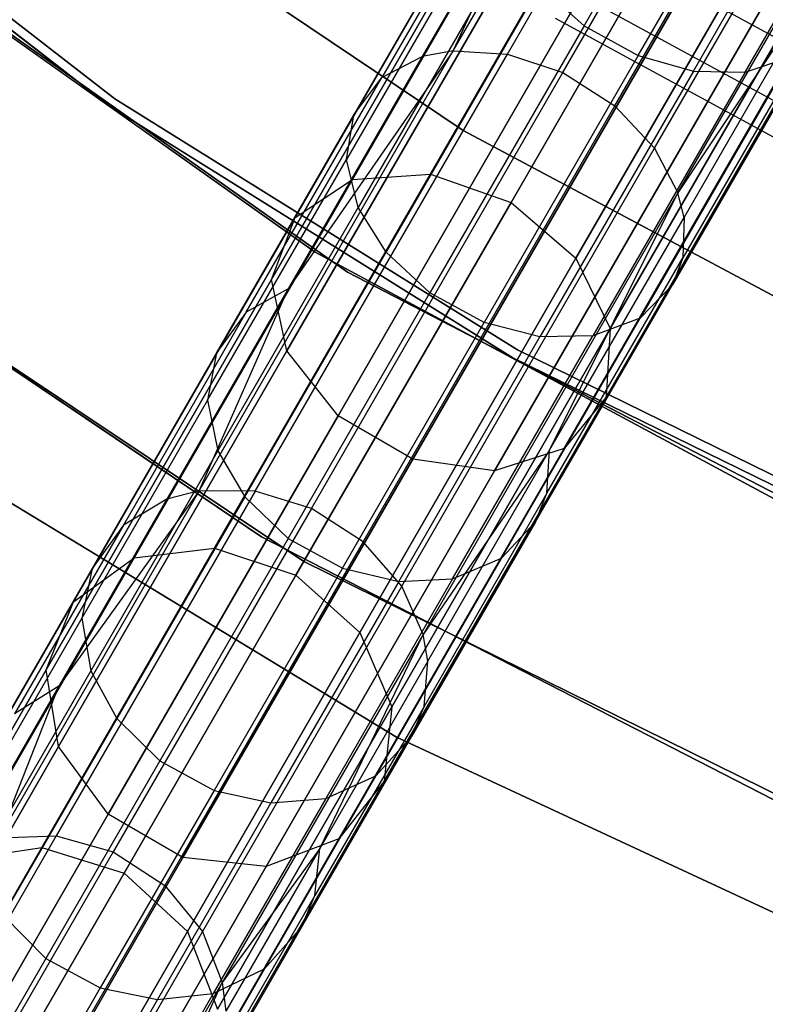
# Model space of a CAD drawing. Extents: x 0.3 to 7.1, y -3.38 to 3.38.
# Tile 34 of 256: x 2.16 to 2.58, y -2.63 to -2.08. Entities that reach past the tile are written whole.
import ezdxf

# ---------------------------------------------------------------- set-up
doc = ezdxf.new("R2010")
doc.units = 0
doc.header["$LTSCALE"] = 2.54
doc.layers.get('0').update_dxf_attribs({"linetype": 'CONTINUOUS'})

# ---------------------------------------------------------------- blocks, each defined once
blk = doc.blocks.new('SINGLES_B_BB_STL')
at = {"color": 0}
for p, q in [((2.4039, -2.09914, 40.97328), (2.57028, -1.81096, 41.26377)), ((2.4039, -2.09914, 40.97328), (2.57028, -1.81096, 41.26377)), ((2.43391, -2.101, 40.96026), (2.59914, -1.81482, 41.24875)), ((2.43391, -2.101, 40.96026), (2.59914, -1.81482, 41.24875)), ((2.46453, -2.11124, 40.954), (2.6292, -1.82602, 41.24152)), ((2.46453, -2.11124, 40.954), (2.6292, -1.82602, 41.24152)), ((2.49334, -2.12958, 40.95544), (2.65814, -1.84414, 41.24318)), ((2.49334, -2.12958, 40.95544), (2.65814, -1.84414, 41.24318)), ((2.51528, -2.15298, 40.96447), (2.68088, -1.86615, 41.2536)), ((2.51528, -2.15298, 40.96447), (2.68088, -1.86615, 41.2536)), ((2.52821, -2.17775, 40.97904), (2.6951, -1.88869, 41.27042)), ((2.52821, -2.17775, 40.97904), (2.6951, -1.88869, 41.27042)), ((2.34819, -2.17039, 15.09872), (2.4908, -1.92339, 14.80876)), ((2.34819, -2.17039, 15.09872), (2.4908, -1.92339, 14.80876)), ((2.4908, -1.92339, 13.4525), (2.34819, -2.17039, 13.16255)), ((2.4908, -1.92339, 13.4525), (2.34819, -2.17039, 13.16255)), ((2.39129, -2.16739, 15.11933), (2.53232, -1.92312, 14.83256)), ((2.39129, -2.16739, 15.11933), (2.53232, -1.92312, 14.83256)), ((2.53232, -1.92312, 13.42871), (2.39129, -2.16739, 13.14194)), ((2.53232, -1.92312, 13.42871), (2.39129, -2.16739, 13.14194)), ((2.47627, -2.08535, 41.25397), (2.5679, -1.92665, 41.40117)), ((2.47627, -2.08535, 41.25397), (2.5679, -1.92665, 41.40117)), ((2.31648, -2.19138, 15.06967), (2.46129, -1.94055, 14.77521)), ((2.31648, -2.19138, 15.06967), (2.46129, -1.94055, 14.77521)), ((2.46129, -1.94055, 13.48606), (2.31648, -2.19138, 13.1916)), ((2.46129, -1.94055, 13.48606), (2.31648, -2.19138, 13.1916)), ((2.57636, -1.93979, 14.84115), (2.43589, -2.18308, 15.12676)), ((2.57636, -1.93979, 14.84115), (2.43589, -2.18308, 15.12676)), ((2.43589, -2.18308, 13.13451), (2.57636, -1.93979, 13.42012)), ((2.43589, -2.18308, 13.13451), (2.57636, -1.93979, 13.42012)), ((2.50627, -2.10182, 41.25313), (2.59786, -1.94318, 41.40028)), ((2.50627, -2.10182, 41.25313), (2.59786, -1.94318, 41.40028)), ((2.53672, -2.11038, 41.24419), (2.62793, -1.9524, 41.39072)), ((2.53672, -2.11038, 41.24419), (2.62793, -1.9524, 41.39072)), ((2.56531, -2.11092, 41.22833), (2.65585, -1.9541, 41.37379)), ((2.56531, -2.11092, 41.22833), (2.65585, -1.9541, 41.37379)), ((2.00924, -1.96518, 164.4), (2.21671, -2.12578, 164.4)), ((2.21671, -2.12578, 164.3), (2.00924, -1.96518, 164.3)), ((2.00924, -1.96518, 164.4), (2.21671, -2.12578, 164.4)), ((2.21671, -2.12578, 164.3), (2.00924, -1.96518, 164.3)), ((2.46749, -1.9626, 41.13721), (2.38682, -2.10233, 40.98427)), ((2.46749, -1.9626, 41.13721), (2.38682, -2.10233, 40.98427)), ((2.4039, -2.09914, 40.97328), (2.46749, -1.9626, 41.13721)), ((2.4039, -2.09914, 40.97328), (2.46749, -1.9626, 41.13721)), ((2.00599, -1.96898, 12.5), (2.21386, -2.12988, 12.5)), ((2.21386, -2.12988, 12.35), (2.00599, -1.96898, 12.35)), ((2.00599, -1.96898, 12.5), (2.21386, -2.12988, 12.5)), ((2.21386, -2.12988, 12.35), (2.00599, -1.96898, 12.35)), ((2.47178, -2.21386, 15.11933), (2.61282, -1.96959, 14.83256)), ((2.47178, -2.21386, 15.11933), (2.61282, -1.96959, 14.83256)), ((2.61282, -1.96959, 13.42871), (2.47178, -2.21386, 13.14194)), ((2.61282, -1.96959, 13.42871), (2.47178, -2.21386, 13.14194)), ((2.3034, -2.22557, 15.03882), (2.45057, -1.97066, 14.73958)), ((2.3034, -2.22557, 15.03882), (2.45057, -1.97066, 14.73958)), ((2.45057, -1.97066, 13.52169), (2.3034, -2.22557, 13.22244)), ((2.45057, -1.97066, 13.52169), (2.3034, -2.22557, 13.22244)), ((2.44603, -1.97264, 41.15946), (2.36448, -2.11388, 41.00486)), ((2.44603, -1.97264, 41.15946), (2.36448, -2.11388, 41.00486)), ((2.43153, -1.99155, 41.18653), (2.34891, -2.13465, 41.02991)), ((2.43153, -1.99155, 41.18653), (2.34891, -2.13465, 41.02991)), ((2.19576, -1.9996, 3.2), (2.40932, -2.14329, 3.2)), ((2.40932, -2.14329, 3.303), (2.19576, -1.9996, 3.303)), ((2.19576, -1.9996, 3.2), (2.40932, -2.14329, 3.2)), ((2.40932, -2.14329, 3.303), (2.19576, -1.9996, 3.303)), ((2.31197, -2.26511, 15.01325), (2.46109, -2.00683, 14.71004)), ((2.31197, -2.26511, 15.01325), (2.46109, -2.00683, 14.71004)), ((2.46109, -2.00683, 13.55122), (2.31197, -2.26511, 13.24801)), ((2.46109, -2.00683, 13.55122), (2.31197, -2.26511, 13.24801)), ((2.49074, -2.25269, 15.09872), (2.63334, -2.00569, 14.80876)), ((2.49074, -2.25269, 15.09872), (2.63334, -2.00569, 14.80876)), ((2.63334, -2.00569, 13.4525), (2.49074, -2.25269, 13.16255)), ((2.63334, -2.00569, 13.4525), (2.49074, -2.25269, 13.16255)), ((2.05547, -2.01685, 1.7), (2.34538, -2.22149, 1.7)), ((2.34538, -2.22149, 12.7), (2.05547, -2.01685, 12.7)), ((2.34538, -2.22149, 12.7), (2.05547, -2.01685, 12.7)), ((2.05547, -2.01685, 1.7), (2.34538, -2.22149, 1.7)), ((2.42847, -2.01448, 41.21104), (2.34489, -2.15925, 41.05258)), ((2.42847, -2.01448, 41.21104), (2.34489, -2.15925, 41.05258)), ((2.32757, -2.21056, 171.7), (2.0663, -2.02561, 171.7)), ((2.0663, -2.02561, 164.1), (2.32757, -2.21056, 164.1)), ((2.0663, -2.02561, 164.1), (2.32757, -2.21056, 164.1)), ((2.32757, -2.21056, 171.7), (2.0663, -2.02561, 171.7)), ((2.34021, -2.30095, 14.99881), (2.49043, -2.04076, 14.69337)), ((2.34021, -2.30095, 14.99881), (2.49043, -2.04076, 14.69337)), ((2.49043, -2.04076, 13.5679), (2.34021, -2.30095, 13.26245)), ((2.49043, -2.04076, 13.5679), (2.34021, -2.30095, 13.26245)), ((2.43581, -2.03966, 41.23182), (2.35141, -2.18585, 41.07181)), ((2.43581, -2.03966, 41.23182), (2.35141, -2.18585, 41.07181)), ((2.48532, -2.03905, 3.68911), (2.63921, -2.12291, 3.68911)), ((2.48532, -2.03905, 3.68911), (2.63921, -2.12291, 3.68911)), ((2.48842, -2.29065, 15.06967), (2.63323, -2.03982, 14.77521)), ((2.48842, -2.29065, 15.06967), (2.63323, -2.03982, 14.77521)), ((2.63323, -2.03982, 13.48606), (2.48842, -2.29065, 13.1916)), ((2.63323, -2.03982, 13.48606), (2.48842, -2.29065, 13.1916)), ((2.6124, -2.05121, 41.14212), (2.52821, -2.17775, 40.97904)), ((2.6124, -2.05121, 41.14212), (2.52821, -2.17775, 40.97904)), ((2.53154, -2.19128, 40.98881), (2.6124, -2.05121, 41.14212)), ((2.53154, -2.19128, 40.98881), (2.6124, -2.05121, 41.14212)), ((2.45175, -2.06336, 41.24621), (2.36678, -2.21054, 41.08512)), ((2.45175, -2.06336, 41.24621), (2.36678, -2.21054, 41.08512)), ((2.38166, -2.32488, 14.99881), (2.53188, -2.06469, 14.69337)), ((2.38166, -2.32488, 14.99881), (2.53188, -2.06469, 14.69337)), ((2.53188, -2.06469, 13.5679), (2.38166, -2.32488, 13.26245)), ((2.53188, -2.06469, 13.5679), (2.38166, -2.32488, 13.26245)), ((2.45175, -2.06336, 41.24621), (2.47627, -2.08535, 41.25397)), ((2.45175, -2.06336, 41.24621), (2.47627, -2.08535, 41.25397)), ((2.46535, -2.31907, 15.03882), (2.61252, -2.06416, 14.73958)), ((2.46535, -2.31907, 15.03882), (2.61252, -2.06416, 14.73958)), ((2.61252, -2.06416, 13.52169), (2.46535, -2.31907, 13.22244)), ((2.61252, -2.06416, 13.52169), (2.46535, -2.31907, 13.22244)), ((2.46942, -2.06582, 3.4969), (2.62534, -2.15078, 3.4969)), ((2.46942, -2.06582, 3.4969), (2.62534, -2.15078, 3.4969)), ((2.42682, -2.33142, 15.01325), (2.57594, -2.07314, 14.71004)), ((2.42682, -2.33142, 15.01325), (2.57594, -2.07314, 14.71004)), ((2.57594, -2.07314, 13.55122), (2.42682, -2.33142, 13.24801)), ((2.57594, -2.07314, 13.55122), (2.42682, -2.33142, 13.24801)), ((2.61256, -2.07226, 41.16291), (2.53088, -2.21374, 41.00805)), ((2.61256, -2.07226, 41.16291), (2.53088, -2.21374, 41.00805)), ((2.46032, -2.08115, 3.303), (2.61739, -2.16674, 3.303)), ((2.46032, -2.08115, 3.303), (2.61739, -2.16674, 3.303)), ((2.47627, -2.08535, 41.25397), (2.391, -2.23305, 41.09231)), ((2.47627, -2.08535, 41.25397), (2.391, -2.23305, 41.09231)), ((2.47627, -2.08535, 41.25397), (2.50627, -2.10182, 41.25313)), ((2.47627, -2.08535, 41.25397), (2.50627, -2.10182, 41.25313)), ((2.60747, -2.0859, 41.17936), (2.52514, -2.22851, 41.02328)), ((2.60747, -2.0859, 41.17936), (2.52514, -2.22851, 41.02328)), ((2.26337, -2.34255, 40.63241), (2.4039, -2.09914, 40.97328)), ((2.26337, -2.34255, 40.63241), (2.4039, -2.09914, 40.97328)), ((2.29435, -2.34273, 40.62175), (2.43391, -2.101, 40.96026)), ((2.29435, -2.34273, 40.62175), (2.43391, -2.101, 40.96026)), ((2.4039, -2.09914, 40.97328), (2.31264, -2.23081, 40.81865)), ((2.4039, -2.09914, 40.97328), (2.31264, -2.23081, 40.81865)), ((2.4039, -2.09914, 40.97328), (2.38682, -2.10233, 40.98427)), ((2.4039, -2.09914, 40.97328), (2.38682, -2.10233, 40.98427)), ((2.4039, -2.09914, 40.97328), (2.43391, -2.101, 40.96026)), ((2.4039, -2.09914, 40.97328), (2.43391, -2.101, 40.96026)), ((2.43391, -2.101, 40.96026), (2.46453, -2.11124, 40.954)), ((2.43391, -2.101, 40.96026), (2.46453, -2.11124, 40.954)), ((2.38682, -2.10233, 40.98427), (2.31264, -2.23081, 40.81865)), ((2.38682, -2.10233, 40.98427), (2.31264, -2.23081, 40.81865)), ((2.36448, -2.11388, 41.00486), (2.38682, -2.10233, 40.98427)), ((2.36448, -2.11388, 41.00486), (2.38682, -2.10233, 40.98427)), ((2.50627, -2.10182, 41.25313), (2.42103, -2.24947, 41.09153)), ((2.50627, -2.10182, 41.25313), (2.42103, -2.24947, 41.09153)), ((2.50627, -2.10182, 41.25313), (2.53672, -2.11038, 41.24419)), ((2.50627, -2.10182, 41.25313), (2.53672, -2.11038, 41.24419)), ((2.59062, -2.10259, 41.20558), (2.50725, -2.24699, 41.04753)), ((2.59062, -2.10259, 41.20558), (2.50725, -2.24699, 41.04753)), ((2.56531, -2.11092, 41.22833), (2.59062, -2.10259, 41.20558)), ((2.56531, -2.11092, 41.22833), (2.59062, -2.10259, 41.20558)), ((2.32544, -2.35216, 40.61662), (2.46453, -2.11124, 40.954)), ((2.32544, -2.35216, 40.61662), (2.46453, -2.11124, 40.954)), ((2.53672, -2.11038, 41.24419), (2.45183, -2.25742, 41.08325)), ((2.53672, -2.11038, 41.24419), (2.45183, -2.25742, 41.08325)), ((2.46453, -2.11124, 40.954), (2.49334, -2.12958, 40.95544)), ((2.46453, -2.11124, 40.954), (2.49334, -2.12958, 40.95544)), ((2.56531, -2.11092, 41.22833), (2.48105, -2.25687, 41.06859)), ((2.56531, -2.11092, 41.22833), (2.48105, -2.25687, 41.06859)), ((2.53672, -2.11038, 41.24419), (2.56531, -2.11092, 41.22833)), ((2.53672, -2.11038, 41.24419), (2.56531, -2.11092, 41.22833)), ((2.28949, -2.24377, 40.83744), (2.36448, -2.11388, 41.00486)), ((2.28949, -2.24377, 40.83744), (2.36448, -2.11388, 41.00486)), ((2.34891, -2.13465, 41.02991), (2.36448, -2.11388, 41.00486)), ((2.34891, -2.13465, 41.02991), (2.36448, -2.11388, 41.00486)), ((2.21671, -2.12578, 164.4), (2.43937, -2.26456, 164.4)), ((2.43937, -2.26456, 164.3), (2.21671, -2.12578, 164.3)), ((2.21671, -2.12578, 164.4), (2.43937, -2.26456, 164.4)), ((2.21671, -2.12578, 164.4), (2.21671, -2.12578, 164.3)), ((2.43937, -2.26456, 164.3), (2.21671, -2.12578, 164.3)), ((2.21671, -2.12578, 164.4), (2.21671, -2.12578, 164.3)), ((2.21386, -2.12988, 12.5), (2.43694, -2.26893, 12.5)), ((2.43694, -2.26893, 12.35), (2.21386, -2.12988, 12.35)), ((2.21386, -2.12988, 12.5), (2.43694, -2.26893, 12.5)), ((2.21386, -2.12988, 12.5), (2.21386, -2.12988, 12.35)), ((2.43694, -2.26893, 12.35), (2.21386, -2.12988, 12.35)), ((2.21386, -2.12988, 12.5), (2.21386, -2.12988, 12.35)), ((2.35413, -2.37068, 40.6178), (2.49334, -2.12958, 40.95544)), ((2.35413, -2.37068, 40.6178), (2.49334, -2.12958, 40.95544)), ((2.49334, -2.12958, 40.95544), (2.51528, -2.15298, 40.96447)), ((2.49334, -2.12958, 40.95544), (2.51528, -2.15298, 40.96447)), ((2.27294, -2.26623, 40.86029), (2.34891, -2.13465, 41.02991)), ((2.27294, -2.26623, 40.86029), (2.34891, -2.13465, 41.02991)), ((2.34489, -2.15925, 41.05258), (2.34891, -2.13465, 41.02991)), ((2.34489, -2.15925, 41.05258), (2.34891, -2.13465, 41.02991)), ((2.40932, -2.14329, 3.2), (2.40932, -2.14329, 3.303)), ((2.40932, -2.14329, 3.2), (2.63651, -2.26426, 3.2)), ((2.63651, -2.26426, 3.303), (2.40932, -2.14329, 3.303)), ((2.40932, -2.14329, 3.2), (2.40932, -2.14329, 3.303)), ((2.40932, -2.14329, 3.2), (2.63651, -2.26426, 3.2)), ((2.63651, -2.26426, 3.303), (2.40932, -2.14329, 3.303)), ((2.3754, -2.39525, 40.6252), (2.51528, -2.15298, 40.96447)), ((2.3754, -2.39525, 40.6252), (2.51528, -2.15298, 40.96447)), ((2.51528, -2.15298, 40.96447), (2.52821, -2.17775, 40.97904)), ((2.51528, -2.15298, 40.96447), (2.52821, -2.17775, 40.97904)), ((2.26803, -2.29237, 40.88098), (2.34489, -2.15925, 41.05258)), ((2.26803, -2.29237, 40.88098), (2.34489, -2.15925, 41.05258)), ((2.35141, -2.18585, 41.07181), (2.34489, -2.15925, 41.05258)), ((2.35141, -2.18585, 41.07181), (2.34489, -2.15925, 41.05258)), ((2.22743, -2.37956, 15.42595), (2.34819, -2.17039, 15.09872)), ((2.22743, -2.37956, 15.42595), (2.34819, -2.17039, 15.09872)), ((2.34819, -2.17039, 13.16255), (2.22743, -2.37956, 12.83532)), ((2.34819, -2.17039, 13.16255), (2.22743, -2.37956, 12.83532)), ((2.27186, -2.37426, 15.44295), (2.39129, -2.16739, 15.11933)), ((2.27186, -2.37426, 15.44295), (2.39129, -2.16739, 15.11933)), ((2.39129, -2.16739, 13.14194), (2.27186, -2.37426, 12.81832)), ((2.39129, -2.16739, 13.14194), (2.27186, -2.37426, 12.81832)), ((2.31648, -2.19138, 15.06967), (2.34819, -2.17039, 15.09872)), ((2.31648, -2.19138, 15.06967), (2.34819, -2.17039, 15.09872)), ((2.31648, -2.19138, 13.1916), (2.34819, -2.17039, 13.16255)), ((2.31648, -2.19138, 13.1916), (2.34819, -2.17039, 13.16255)), ((2.34819, -2.17039, 15.09872), (2.39129, -2.16739, 15.11933)), ((2.34819, -2.17039, 15.09872), (2.39129, -2.16739, 15.11933)), ((2.34819, -2.17039, 13.16255), (2.39129, -2.16739, 13.14194)), ((2.34819, -2.17039, 13.16255), (2.39129, -2.16739, 13.14194)), ((2.39129, -2.16739, 15.11933), (2.43589, -2.18308, 15.12676)), ((2.39129, -2.16739, 15.11933), (2.43589, -2.18308, 15.12676)), ((2.39129, -2.16739, 13.14194), (2.43589, -2.18308, 13.13451)), ((2.39129, -2.16739, 13.14194), (2.43589, -2.18308, 13.13451)), ((2.0222, -2.18172, 1.7), (2.3213, -2.38157, 1.7)), ((2.3213, -2.38157, 12.7), (2.0222, -2.18172, 12.7)), ((2.0222, -2.18172, 1.7), (2.3213, -2.38157, 1.7)), ((2.3213, -2.38157, 12.7), (2.0222, -2.18172, 12.7)), ((2.52821, -2.17775, 40.97904), (2.38725, -2.4219, 40.63713)), ((2.52821, -2.17775, 40.97904), (2.38725, -2.4219, 40.63713)), ((2.45718, -2.32007, 40.82279), (2.52821, -2.17775, 40.97904)), ((2.45718, -2.32007, 40.82279), (2.52821, -2.17775, 40.97904)), ((2.53154, -2.19128, 40.98881), (2.52821, -2.17775, 40.97904)), ((2.53154, -2.19128, 40.98881), (2.52821, -2.17775, 40.97904)), ((2.0276, -2.18585, 171.7), (2.29784, -2.36787, 171.7)), ((2.29784, -2.36787, 164.1), (2.0276, -2.18585, 164.1)), ((2.0276, -2.18585, 171.7), (2.29784, -2.36787, 171.7)), ((2.29784, -2.36787, 164.1), (2.0276, -2.18585, 164.1)), ((2.2738, -2.32028, 40.89853), (2.35141, -2.18585, 41.07181)), ((2.2738, -2.32028, 40.89853), (2.35141, -2.18585, 41.07181)), ((2.43589, -2.18308, 15.12676), (2.31694, -2.38912, 15.44909)), ((2.43589, -2.18308, 15.12676), (2.31694, -2.38912, 15.44909)), ((2.31694, -2.38912, 12.81218), (2.43589, -2.18308, 13.13451)), ((2.31694, -2.38912, 12.81218), (2.43589, -2.18308, 13.13451)), ((2.36678, -2.21054, 41.08512), (2.35141, -2.18585, 41.07181)), ((2.36678, -2.21054, 41.08512), (2.35141, -2.18585, 41.07181)), ((2.43589, -2.18308, 15.12676), (2.47178, -2.21386, 15.11933)), ((2.43589, -2.18308, 15.12676), (2.47178, -2.21386, 15.11933)), ((2.43589, -2.18308, 13.13451), (2.47178, -2.21386, 13.14194)), ((2.43589, -2.18308, 13.13451), (2.47178, -2.21386, 13.14194)), ((2.19384, -2.4038, 15.40198), (2.31648, -2.19138, 15.06967)), ((2.19384, -2.4038, 15.40198), (2.31648, -2.19138, 15.06967)), ((2.31648, -2.19138, 13.1916), (2.19384, -2.4038, 12.85928)), ((2.31648, -2.19138, 13.1916), (2.19384, -2.4038, 12.85928)), ((2.3034, -2.22557, 15.03882), (2.31648, -2.19138, 15.06967)), ((2.3034, -2.22557, 15.03882), (2.31648, -2.19138, 15.06967)), ((2.3034, -2.22557, 13.22244), (2.31648, -2.19138, 13.1916)), ((2.3034, -2.22557, 13.22244), (2.31648, -2.19138, 13.1916)), ((2.45718, -2.32007, 40.82279), (2.53154, -2.19128, 40.98881)), ((2.45718, -2.32007, 40.82279), (2.53154, -2.19128, 40.98881)), ((2.53154, -2.19128, 40.98881), (2.53088, -2.21374, 41.00805)), ((2.53154, -2.19128, 40.98881), (2.53088, -2.21374, 41.00805)), ((2.28864, -2.34587, 40.91068), (2.36678, -2.21054, 41.08512)), ((2.28864, -2.34587, 40.91068), (2.36678, -2.21054, 41.08512)), ((2.6096, -2.36201, 171.7), (2.32757, -2.21056, 171.7)), ((2.32757, -2.21056, 164.1), (2.6096, -2.36201, 164.1)), ((2.32757, -2.21056, 164.1), (2.6096, -2.36201, 164.1)), ((2.32757, -2.21056, 164.1), (2.32757, -2.21056, 171.7)), ((2.6096, -2.36201, 171.7), (2.32757, -2.21056, 171.7)), ((2.32757, -2.21056, 164.1), (2.32757, -2.21056, 171.7)), ((2.35235, -2.42073, 15.44295), (2.47178, -2.21386, 15.11933)), ((2.35235, -2.42073, 15.44295), (2.47178, -2.21386, 15.11933)), ((2.47178, -2.21386, 13.14194), (2.35235, -2.42073, 12.81832)), ((2.47178, -2.21386, 13.14194), (2.35235, -2.42073, 12.81832)), ((2.391, -2.23305, 41.09231), (2.36678, -2.21054, 41.08512)), ((2.391, -2.23305, 41.09231), (2.36678, -2.21054, 41.08512)), ((2.45576, -2.34384, 40.84035), (2.53088, -2.21374, 41.00805)), ((2.45576, -2.34384, 40.84035), (2.53088, -2.21374, 41.00805)), ((2.47178, -2.21386, 15.11933), (2.49074, -2.25269, 15.09872)), ((2.47178, -2.21386, 15.11933), (2.49074, -2.25269, 15.09872)), ((2.47178, -2.21386, 13.14194), (2.49074, -2.25269, 13.16255)), ((2.47178, -2.21386, 13.14194), (2.49074, -2.25269, 13.16255)), ((2.53088, -2.21374, 41.00805), (2.52514, -2.22851, 41.02328)), ((2.53088, -2.21374, 41.00805), (2.52514, -2.22851, 41.02328)), ((2.17877, -2.44143, 15.37654), (2.3034, -2.22557, 15.03882)), ((2.17877, -2.44143, 15.37654), (2.3034, -2.22557, 15.03882)), ((2.3034, -2.22557, 13.22244), (2.17877, -2.44143, 12.88473)), ((2.3034, -2.22557, 13.22244), (2.17877, -2.44143, 12.88473)), ((2.31197, -2.26511, 15.01325), (2.3034, -2.22557, 15.03882)), ((2.31197, -2.26511, 15.01325), (2.3034, -2.22557, 15.03882)), ((2.31197, -2.26511, 13.24801), (2.3034, -2.22557, 13.22244)), ((2.31197, -2.26511, 13.24801), (2.3034, -2.22557, 13.22244)), ((2.34538, -2.22149, 1.7), (2.66046, -2.38475, 1.7)), ((2.66046, -2.38475, 12.7), (2.34538, -2.22149, 12.7)), ((2.34538, -2.22149, 12.7), (2.34538, -2.22149, 1.7)), ((2.34538, -2.22149, 12.7), (2.34538, -2.22149, 1.7)), ((2.66046, -2.38475, 12.7), (2.34538, -2.22149, 12.7)), ((2.34538, -2.22149, 1.7), (2.66046, -2.38475, 1.7)), ((2.31264, -2.23081, 40.81865), (2.24547, -2.34716, 40.64141)), ((2.31264, -2.23081, 40.81865), (2.24547, -2.34716, 40.64141)), ((2.26337, -2.34255, 40.63241), (2.31264, -2.23081, 40.81865)), ((2.26337, -2.34255, 40.63241), (2.31264, -2.23081, 40.81865)), ((2.31264, -2.23081, 40.81865), (2.28949, -2.24377, 40.83744)), ((2.31264, -2.23081, 40.81865), (2.28949, -2.24377, 40.83744)), ((2.44943, -2.35964, 40.85424), (2.52514, -2.22851, 41.02328)), ((2.44943, -2.35964, 40.85424), (2.52514, -2.22851, 41.02328)), ((2.52514, -2.22851, 41.02328), (2.50725, -2.24699, 41.04753)), ((2.52514, -2.22851, 41.02328), (2.50725, -2.24699, 41.04753)), ((2.31258, -2.36887, 40.91723), (2.391, -2.23305, 41.09231)), ((2.31258, -2.36887, 40.91723), (2.391, -2.23305, 41.09231)), ((2.42103, -2.24947, 41.09153), (2.391, -2.23305, 41.09231)), ((2.42103, -2.24947, 41.09153), (2.391, -2.23305, 41.09231)), ((2.28949, -2.24377, 40.83744), (2.22159, -2.36138, 40.65827)), ((2.28949, -2.24377, 40.83744), (2.22159, -2.36138, 40.65827)), ((2.28949, -2.24377, 40.83744), (2.27294, -2.26623, 40.86029)), ((2.28949, -2.24377, 40.83744), (2.27294, -2.26623, 40.86029)), ((2.43059, -2.37977, 40.87638), (2.50725, -2.24699, 41.04753)), ((2.43059, -2.37977, 40.87638), (2.50725, -2.24699, 41.04753)), ((2.50725, -2.24699, 41.04753), (2.48105, -2.25687, 41.06859)), ((2.50725, -2.24699, 41.04753), (2.48105, -2.25687, 41.06859)), ((2.34265, -2.38523, 40.91652), (2.42103, -2.24947, 41.09153)), ((2.34265, -2.38523, 40.91652), (2.42103, -2.24947, 41.09153)), ((2.36998, -2.46185, 15.42595), (2.49074, -2.25269, 15.09872)), ((2.36998, -2.46185, 15.42595), (2.49074, -2.25269, 15.09872)), ((2.49074, -2.25269, 13.16255), (2.36998, -2.46185, 12.83532)), ((2.49074, -2.25269, 13.16255), (2.36998, -2.46185, 12.83532)), ((2.45183, -2.25742, 41.08325), (2.42103, -2.24947, 41.09153)), ((2.45183, -2.25742, 41.08325), (2.42103, -2.24947, 41.09153)), ((2.49074, -2.25269, 15.09872), (2.48842, -2.29065, 15.06967)), ((2.49074, -2.25269, 15.09872), (2.48842, -2.29065, 15.06967)), ((2.49074, -2.25269, 13.16255), (2.48842, -2.29065, 13.1916)), ((2.49074, -2.25269, 13.16255), (2.48842, -2.29065, 13.1916)), ((2.37377, -2.39262, 40.90897), (2.45183, -2.25742, 41.08325)), ((2.37377, -2.39262, 40.90897), (2.45183, -2.25742, 41.08325)), ((2.40356, -2.39108, 40.89558), (2.48105, -2.25687, 41.06859)), ((2.40356, -2.39108, 40.89558), (2.48105, -2.25687, 41.06859)), ((2.48105, -2.25687, 41.06859), (2.45183, -2.25742, 41.08325)), ((2.48105, -2.25687, 41.06859), (2.45183, -2.25742, 41.08325)), ((2.43937, -2.26456, 164.4), (2.67492, -2.3801, 164.4)), ((2.67492, -2.3801, 164.3), (2.43937, -2.26456, 164.3)), ((2.43937, -2.26456, 164.4), (2.67492, -2.3801, 164.4)), ((2.43937, -2.26456, 164.4), (2.43937, -2.26456, 164.3)), ((2.67492, -2.3801, 164.3), (2.43937, -2.26456, 164.3)), ((2.43937, -2.26456, 164.4), (2.43937, -2.26456, 164.3)), ((2.18568, -2.48384, 15.35544), (2.31197, -2.26511, 15.01325)), ((2.18568, -2.48384, 15.35544), (2.31197, -2.26511, 15.01325)), ((2.31197, -2.26511, 13.24801), (2.18568, -2.48384, 12.90583)), ((2.31197, -2.26511, 13.24801), (2.18568, -2.48384, 12.90583)), ((2.27294, -2.26623, 40.86029), (2.20415, -2.38538, 40.67878)), ((2.27294, -2.26623, 40.86029), (2.20415, -2.38538, 40.67878)), ((2.27294, -2.26623, 40.86029), (2.26803, -2.29237, 40.88098)), ((2.27294, -2.26623, 40.86029), (2.26803, -2.29237, 40.88098)), ((2.34021, -2.30095, 14.99881), (2.31197, -2.26511, 15.01325)), ((2.34021, -2.30095, 14.99881), (2.31197, -2.26511, 15.01325)), ((2.34021, -2.30095, 13.26245), (2.31197, -2.26511, 13.24801)), ((2.34021, -2.30095, 13.26245), (2.31197, -2.26511, 13.24801)), ((2.43694, -2.26893, 12.5), (2.67294, -2.3847, 12.5)), ((2.67294, -2.3847, 12.35), (2.43694, -2.26893, 12.35)), ((2.43694, -2.26893, 12.5), (2.67294, -2.3847, 12.5)), ((2.43694, -2.26893, 12.5), (2.43694, -2.26893, 12.35)), ((2.67294, -2.3847, 12.35), (2.43694, -2.26893, 12.35)), ((2.43694, -2.26893, 12.5), (2.43694, -2.26893, 12.35)), ((2.36578, -2.50307, 15.40198), (2.48842, -2.29065, 15.06967)), ((2.36578, -2.50307, 15.40198), (2.48842, -2.29065, 15.06967)), ((2.48842, -2.29065, 13.1916), (2.36578, -2.50307, 12.85928)), ((2.48842, -2.29065, 13.1916), (2.36578, -2.50307, 12.85928)), ((2.48842, -2.29065, 15.06967), (2.46535, -2.31907, 15.03882)), ((2.48842, -2.29065, 15.06967), (2.46535, -2.31907, 15.03882)), ((2.48842, -2.29065, 13.1916), (2.46535, -2.31907, 13.22244)), ((2.48842, -2.29065, 13.1916), (2.46535, -2.31907, 13.22244)), ((2.26803, -2.29237, 40.88098), (2.19843, -2.41291, 40.69735)), ((2.26803, -2.29237, 40.88098), (2.19843, -2.41291, 40.69735)), ((2.26803, -2.29237, 40.88098), (2.2738, -2.32028, 40.89853)), ((2.26803, -2.29237, 40.88098), (2.2738, -2.32028, 40.89853)), ((2.21299, -2.52129, 15.34353), (2.34021, -2.30095, 14.99881)), ((2.21299, -2.52129, 15.34353), (2.34021, -2.30095, 14.99881)), ((2.34021, -2.30095, 13.26245), (2.21299, -2.52129, 12.91774)), ((2.34021, -2.30095, 13.26245), (2.21299, -2.52129, 12.91774)), ((2.38166, -2.32488, 14.99881), (2.34021, -2.30095, 14.99881)), ((2.38166, -2.32488, 14.99881), (2.34021, -2.30095, 14.99881)), ((2.38166, -2.32488, 13.26245), (2.34021, -2.30095, 13.26245)), ((2.38166, -2.32488, 13.26245), (2.34021, -2.30095, 13.26245)), ((2.37253, -2.47865, 1.9), (2.10789, -2.31799, 1.9)), ((2.10789, -2.31799, 1.7), (2.37253, -2.47865, 1.7)), ((2.10789, -2.31799, 1.7), (2.37253, -2.47865, 1.7)), ((2.37253, -2.47865, 1.9), (2.10789, -2.31799, 1.9)), ((2.2738, -2.32028, 40.89853), (2.20352, -2.442, 40.7131)), ((2.2738, -2.32028, 40.89853), (2.20352, -2.442, 40.7131)), ((2.2738, -2.32028, 40.89853), (2.28864, -2.34587, 40.91068)), ((2.2738, -2.32028, 40.89853), (2.28864, -2.34587, 40.91068)), ((2.34072, -2.53494, 15.37654), (2.46535, -2.31907, 15.03882)), ((2.34072, -2.53494, 15.37654), (2.46535, -2.31907, 15.03882)), ((2.46535, -2.31907, 13.22244), (2.34072, -2.53494, 12.88473)), ((2.46535, -2.31907, 13.22244), (2.34072, -2.53494, 12.88473)), ((2.45718, -2.32007, 40.82279), (2.38725, -2.4219, 40.63713)), ((2.45718, -2.32007, 40.82279), (2.38725, -2.4219, 40.63713)), ((2.38984, -2.4367, 40.64513), (2.45718, -2.32007, 40.82279)), ((2.38984, -2.4367, 40.64513), (2.45718, -2.32007, 40.82279)), ((2.46535, -2.31907, 15.03882), (2.42682, -2.33142, 15.01325)), ((2.46535, -2.31907, 15.03882), (2.42682, -2.33142, 15.01325)), ((2.46535, -2.31907, 13.22244), (2.42682, -2.33142, 13.24801)), ((2.46535, -2.31907, 13.22244), (2.42682, -2.33142, 13.24801)), ((2.45576, -2.34384, 40.84035), (2.45718, -2.32007, 40.82279)), ((2.45576, -2.34384, 40.84035), (2.45718, -2.32007, 40.82279)), ((2.25445, -2.54523, 15.34353), (2.38166, -2.32488, 14.99881)), ((2.25445, -2.54523, 15.34353), (2.38166, -2.32488, 14.99881)), ((2.38166, -2.32488, 13.26245), (2.25445, -2.54523, 12.91774)), ((2.38166, -2.32488, 13.26245), (2.25445, -2.54523, 12.91774)), ((2.42682, -2.33142, 15.01325), (2.38166, -2.32488, 14.99881)), ((2.42682, -2.33142, 15.01325), (2.38166, -2.32488, 14.99881)), ((2.42682, -2.33142, 13.24801), (2.38166, -2.32488, 13.26245)), ((2.42682, -2.33142, 13.24801), (2.38166, -2.32488, 13.26245)), ((2.30054, -2.55015, 15.35544), (2.42682, -2.33142, 15.01325)), ((2.30054, -2.55015, 15.35544), (2.42682, -2.33142, 15.01325)), ((2.42682, -2.33142, 13.24801), (2.30054, -2.55015, 12.90583)), ((2.42682, -2.33142, 13.24801), (2.30054, -2.55015, 12.90583)), ((2.26337, -2.34255, 40.63241), (2.15263, -2.53436, 40.25049)), ((2.26337, -2.34255, 40.63241), (2.15263, -2.53436, 40.25049)), ((2.29435, -2.34273, 40.62175), (2.18437, -2.53321, 40.24247)), ((2.29435, -2.34273, 40.62175), (2.18437, -2.53321, 40.24247)), ((2.26337, -2.34255, 40.63241), (2.18584, -2.45043, 40.45389)), ((2.26337, -2.34255, 40.63241), (2.18584, -2.45043, 40.45389)), ((2.28864, -2.34587, 40.91068), (2.21789, -2.46841, 40.724)), ((2.28864, -2.34587, 40.91068), (2.21789, -2.46841, 40.724)), ((2.26337, -2.34255, 40.63241), (2.24547, -2.34716, 40.64141)), ((2.26337, -2.34255, 40.63241), (2.24547, -2.34716, 40.64141)), ((2.29435, -2.34273, 40.62175), (2.26337, -2.34255, 40.63241)), ((2.29435, -2.34273, 40.62175), (2.26337, -2.34255, 40.63241)), ((2.28864, -2.34587, 40.91068), (2.31258, -2.36887, 40.91723)), ((2.28864, -2.34587, 40.91068), (2.31258, -2.36887, 40.91723)), ((2.32544, -2.35216, 40.61662), (2.29435, -2.34273, 40.62175)), ((2.32544, -2.35216, 40.61662), (2.29435, -2.34273, 40.62175)), ((2.45576, -2.34384, 40.84035), (2.38775, -2.46165, 40.66089)), ((2.45576, -2.34384, 40.84035), (2.38775, -2.46165, 40.66089)), ((2.44943, -2.35964, 40.85424), (2.45576, -2.34384, 40.84035)), ((2.44943, -2.35964, 40.85424), (2.45576, -2.34384, 40.84035)), ((2.24547, -2.34716, 40.64141), (2.18584, -2.45043, 40.45389)), ((2.24547, -2.34716, 40.64141), (2.18584, -2.45043, 40.45389)), ((2.24547, -2.34716, 40.64141), (2.22159, -2.36138, 40.65827)), ((2.24547, -2.34716, 40.64141), (2.22159, -2.36138, 40.65827)), ((2.32544, -2.35216, 40.61662), (2.21583, -2.54201, 40.23862)), ((2.32544, -2.35216, 40.61662), (2.21583, -2.54201, 40.23862)), ((2.35413, -2.37068, 40.6178), (2.32544, -2.35216, 40.61662)), ((2.35413, -2.37068, 40.6178), (2.32544, -2.35216, 40.61662)), ((2.22159, -2.36138, 40.65827), (2.16132, -2.46577, 40.46872)), ((2.22159, -2.36138, 40.65827), (2.16132, -2.46577, 40.46872)), ((2.22159, -2.36138, 40.65827), (2.20415, -2.38538, 40.67878)), ((2.22159, -2.36138, 40.65827), (2.20415, -2.38538, 40.67878)), ((2.44943, -2.35964, 40.85424), (2.38087, -2.47839, 40.67335)), ((2.44943, -2.35964, 40.85424), (2.38087, -2.47839, 40.67335)), ((2.43059, -2.37977, 40.87638), (2.44943, -2.35964, 40.85424)), ((2.43059, -2.37977, 40.87638), (2.44943, -2.35964, 40.85424)), ((2.29784, -2.36787, 171.7), (2.58771, -2.51665, 171.7)), ((2.58771, -2.51665, 164.1), (2.29784, -2.36787, 164.1)), ((2.29784, -2.36787, 171.7), (2.58771, -2.51665, 171.7)), ((2.29784, -2.36787, 171.7), (2.29784, -2.36787, 164.1)), ((2.58771, -2.51665, 164.1), (2.29784, -2.36787, 164.1)), ((2.29784, -2.36787, 171.7), (2.29784, -2.36787, 164.1)), ((2.31258, -2.36887, 40.91723), (2.24158, -2.49185, 40.72988)), ((2.31258, -2.36887, 40.91723), (2.24158, -2.49185, 40.72988)), ((2.35413, -2.37068, 40.6178), (2.24444, -2.56068, 40.2395)), ((2.35413, -2.37068, 40.6178), (2.24444, -2.56068, 40.2395)), ((2.31258, -2.36887, 40.91723), (2.34265, -2.38523, 40.91652)), ((2.31258, -2.36887, 40.91723), (2.34265, -2.38523, 40.91652)), ((2.3754, -2.39525, 40.6252), (2.35413, -2.37068, 40.6178)), ((2.3754, -2.39525, 40.6252), (2.35413, -2.37068, 40.6178)), ((2.1764, -2.53959, 15.79699), (2.27186, -2.37426, 15.44295)), ((2.1764, -2.53959, 15.79699), (2.27186, -2.37426, 15.44295)), ((2.27186, -2.37426, 12.81832), (2.1764, -2.53959, 12.46428)), ((2.27186, -2.37426, 12.81832), (2.1764, -2.53959, 12.46428)), ((2.22743, -2.37956, 15.42595), (2.27186, -2.37426, 15.44295)), ((2.22743, -2.37956, 15.42595), (2.27186, -2.37426, 15.44295)), ((2.22743, -2.37956, 12.83532), (2.27186, -2.37426, 12.81832)), ((2.22743, -2.37956, 12.83532), (2.27186, -2.37426, 12.81832)), ((2.27186, -2.37426, 15.44295), (2.31694, -2.38912, 15.44909)), ((2.27186, -2.37426, 15.44295), (2.31694, -2.38912, 15.44909)), ((2.27186, -2.37426, 12.81832), (2.31694, -2.38912, 12.81218)), ((2.27186, -2.37426, 12.81832), (2.31694, -2.38912, 12.81218)), ((2.13091, -2.54673, 15.78394), (2.22743, -2.37956, 15.42595)), ((2.13091, -2.54673, 15.78394), (2.22743, -2.37956, 15.42595)), ((2.22743, -2.37956, 12.83532), (2.13091, -2.54673, 12.47733)), ((2.22743, -2.37956, 12.83532), (2.13091, -2.54673, 12.47733)), ((2.19384, -2.4038, 15.40198), (2.22743, -2.37956, 15.42595)), ((2.19384, -2.4038, 15.40198), (2.22743, -2.37956, 15.42595)), ((2.19384, -2.4038, 12.85928), (2.22743, -2.37956, 12.83532)), ((2.19384, -2.4038, 12.85928), (2.22743, -2.37956, 12.83532)), ((2.3213, -2.38157, 1.7), (2.3213, -2.38157, 12.7)), ((2.3213, -2.38157, 1.7), (2.64392, -2.54067, 1.7)), ((2.64392, -2.54067, 12.7), (2.3213, -2.38157, 12.7)), ((2.3213, -2.38157, 1.7), (2.3213, -2.38157, 12.7)), ((2.3213, -2.38157, 1.7), (2.64392, -2.54067, 1.7)), ((2.64392, -2.54067, 12.7), (2.3213, -2.38157, 12.7)), ((2.43059, -2.37977, 40.87638), (2.36117, -2.50001, 40.69322)), ((2.43059, -2.37977, 40.87638), (2.36117, -2.50001, 40.69322)), ((2.40356, -2.39108, 40.89558), (2.43059, -2.37977, 40.87638)), ((2.40356, -2.39108, 40.89558), (2.43059, -2.37977, 40.87638)), ((2.20415, -2.38538, 40.67878), (2.14309, -2.49114, 40.48675)), ((2.20415, -2.38538, 40.67878), (2.14309, -2.49114, 40.48675)), ((2.20415, -2.38538, 40.67878), (2.19843, -2.41291, 40.69735)), ((2.20415, -2.38538, 40.67878), (2.19843, -2.41291, 40.69735)), ((2.31694, -2.38912, 15.44909), (2.22187, -2.55378, 15.8017)), ((2.31694, -2.38912, 15.44909), (2.22187, -2.55378, 15.8017)), ((2.22187, -2.55378, 12.45957), (2.31694, -2.38912, 12.81218)), ((2.22187, -2.55378, 12.45957), (2.31694, -2.38912, 12.81218)), ((2.34265, -2.38523, 40.91652), (2.27167, -2.50817, 40.72924)), ((2.34265, -2.38523, 40.91652), (2.27167, -2.50817, 40.72924)), ((2.31694, -2.38912, 15.44909), (2.35235, -2.42073, 15.44295)), ((2.31694, -2.38912, 15.44909), (2.35235, -2.42073, 15.44295)), ((2.31694, -2.38912, 12.81218), (2.35235, -2.42073, 12.81832)), ((2.31694, -2.38912, 12.81218), (2.35235, -2.42073, 12.81832)), ((2.34265, -2.38523, 40.91652), (2.37377, -2.39262, 40.90897)), ((2.34265, -2.38523, 40.91652), (2.37377, -2.39262, 40.90897)), ((2.3754, -2.39525, 40.6252), (2.26518, -2.58616, 40.24506)), ((2.3754, -2.39525, 40.6252), (2.26518, -2.58616, 40.24506)), ((2.37377, -2.39262, 40.90897), (2.30308, -2.51505, 40.72246)), ((2.37377, -2.39262, 40.90897), (2.30308, -2.51505, 40.72246)), ((2.40356, -2.39108, 40.89558), (2.3334, -2.5126, 40.71046)), ((2.40356, -2.39108, 40.89558), (2.3334, -2.5126, 40.71046)), ((2.37377, -2.39262, 40.90897), (2.40356, -2.39108, 40.89558)), ((2.37377, -2.39262, 40.90897), (2.40356, -2.39108, 40.89558)), ((2.38725, -2.4219, 40.63713), (2.3754, -2.39525, 40.6252)), ((2.38725, -2.4219, 40.63713), (2.3754, -2.39525, 40.6252)), ((2.09582, -2.57357, 15.76553), (2.19384, -2.4038, 15.40198)), ((2.09582, -2.57357, 15.76553), (2.19384, -2.4038, 15.40198)), ((2.19384, -2.4038, 12.85928), (2.09582, -2.57357, 12.49574)), ((2.19384, -2.4038, 12.85928), (2.09582, -2.57357, 12.49574)), ((2.17877, -2.44143, 15.37654), (2.19384, -2.4038, 15.40198)), ((2.17877, -2.44143, 15.37654), (2.19384, -2.4038, 15.40198)), ((2.17877, -2.44143, 12.88473), (2.19384, -2.4038, 12.85928)), ((2.17877, -2.44143, 12.88473), (2.19384, -2.4038, 12.85928)), ((2.19843, -2.41291, 40.69735), (2.13666, -2.51991, 40.50306)), ((2.19843, -2.41291, 40.69735), (2.13666, -2.51991, 40.50306)), ((2.19843, -2.41291, 40.69735), (2.20352, -2.442, 40.7131)), ((2.19843, -2.41291, 40.69735), (2.20352, -2.442, 40.7131)), ((2.2569, -2.58606, 15.79699), (2.35235, -2.42073, 15.44295)), ((2.2569, -2.58606, 15.79699), (2.35235, -2.42073, 15.44295)), ((2.35235, -2.42073, 12.81832), (2.2569, -2.58606, 12.46428)), ((2.35235, -2.42073, 12.81832), (2.2569, -2.58606, 12.46428)), ((2.38725, -2.4219, 40.63713), (2.27617, -2.6143, 40.25404)), ((2.38725, -2.4219, 40.63713), (2.27617, -2.6143, 40.25404)), ((2.33008, -2.54021, 40.45716), (2.38725, -2.4219, 40.63713)), ((2.33008, -2.54021, 40.45716), (2.38725, -2.4219, 40.63713)), ((2.35235, -2.42073, 15.44295), (2.36998, -2.46185, 15.42595)), ((2.35235, -2.42073, 15.44295), (2.36998, -2.46185, 15.42595)), ((2.35235, -2.42073, 12.81832), (2.36998, -2.46185, 12.83532)), ((2.35235, -2.42073, 12.81832), (2.36998, -2.46185, 12.83532)), ((2.38984, -2.4367, 40.64513), (2.38725, -2.4219, 40.63713)), ((2.38984, -2.4367, 40.64513), (2.38725, -2.4219, 40.63713)), ((2.38984, -2.4367, 40.64513), (2.33008, -2.54021, 40.45716)), ((2.38984, -2.4367, 40.64513), (2.33008, -2.54021, 40.45716)), ((2.38775, -2.46165, 40.66089), (2.38984, -2.4367, 40.64513)), ((2.38775, -2.46165, 40.66089), (2.38984, -2.4367, 40.64513)), ((2.07916, -2.61396, 15.74599), (2.17877, -2.44143, 15.37654)), ((2.07916, -2.61396, 15.74599), (2.17877, -2.44143, 15.37654)), ((2.17877, -2.44143, 12.88473), (2.07916, -2.61396, 12.51528)), ((2.17877, -2.44143, 12.88473), (2.07916, -2.61396, 12.51528)), ((2.20352, -2.442, 40.7131), (2.14114, -2.55005, 40.51691)), ((2.20352, -2.442, 40.7131), (2.14114, -2.55005, 40.51691)), ((2.18568, -2.48384, 15.35544), (2.17877, -2.44143, 15.37654)), ((2.18568, -2.48384, 15.35544), (2.17877, -2.44143, 15.37654)), ((2.18568, -2.48384, 12.90583), (2.17877, -2.44143, 12.88473)), ((2.18568, -2.48384, 12.90583), (2.17877, -2.44143, 12.88473)), ((2.20352, -2.442, 40.7131), (2.21789, -2.46841, 40.724)), ((2.20352, -2.442, 40.7131), (2.21789, -2.46841, 40.724)), ((2.18584, -2.45043, 40.45389), (2.13408, -2.54009, 40.25726)), ((2.18584, -2.45043, 40.45389), (2.13408, -2.54009, 40.25726)), ((2.15263, -2.53436, 40.25049), (2.18584, -2.45043, 40.45389)), ((2.15263, -2.53436, 40.25049), (2.18584, -2.45043, 40.45389)), ((2.18584, -2.45043, 40.45389), (2.16132, -2.46577, 40.46872)), ((2.18584, -2.45043, 40.45389), (2.16132, -2.46577, 40.46872)), ((2.27346, -2.62903, 15.78394), (2.36998, -2.46185, 15.42595)), ((2.27346, -2.62903, 15.78394), (2.36998, -2.46185, 15.42595)), ((2.36998, -2.46185, 12.83532), (2.27346, -2.62903, 12.47733)), ((2.36998, -2.46185, 12.83532), (2.27346, -2.62903, 12.47733)), ((2.38775, -2.46165, 40.66089), (2.32738, -2.56621, 40.47101)), ((2.38775, -2.46165, 40.66089), (2.32738, -2.56621, 40.47101)), ((2.36998, -2.46185, 15.42595), (2.36578, -2.50307, 15.40198)), ((2.36998, -2.46185, 15.42595), (2.36578, -2.50307, 15.40198)), ((2.36998, -2.46185, 12.83532), (2.36578, -2.50307, 12.85928)), ((2.36998, -2.46185, 12.83532), (2.36578, -2.50307, 12.85928)), ((2.38087, -2.47839, 40.67335), (2.38775, -2.46165, 40.66089)), ((2.38087, -2.47839, 40.67335), (2.38775, -2.46165, 40.66089)), ((2.21789, -2.46841, 40.724), (2.15509, -2.57718, 40.52649)), ((2.21789, -2.46841, 40.724), (2.15509, -2.57718, 40.52649)), ((2.21789, -2.46841, 40.724), (2.24158, -2.49185, 40.72988)), ((2.21789, -2.46841, 40.724), (2.24158, -2.49185, 40.72988)), ((2.38087, -2.47839, 40.67335), (2.32002, -2.58378, 40.48197)), ((2.38087, -2.47839, 40.67335), (2.32002, -2.58378, 40.48197)), ((2.36117, -2.50001, 40.69322), (2.38087, -2.47839, 40.67335)), ((2.36117, -2.50001, 40.69322), (2.38087, -2.47839, 40.67335)), ((2.65323, -2.60924, 1.9), (2.37253, -2.47865, 1.9)), ((2.37253, -2.47865, 1.7), (2.65323, -2.60924, 1.7)), ((2.37253, -2.47865, 1.7), (2.65323, -2.60924, 1.7)), ((2.37253, -2.47865, 1.7), (2.37253, -2.47865, 1.9)), ((2.65323, -2.60924, 1.9), (2.37253, -2.47865, 1.9)), ((2.37253, -2.47865, 1.7), (2.37253, -2.47865, 1.9)), ((2.08475, -2.65865, 15.72978), (2.18568, -2.48384, 15.35544)), ((2.08475, -2.65865, 15.72978), (2.18568, -2.48384, 15.35544)), ((2.18568, -2.48384, 12.90583), (2.08475, -2.65865, 12.53148)), ((2.18568, -2.48384, 12.90583), (2.08475, -2.65865, 12.53148)), ((2.21299, -2.52129, 15.34353), (2.18568, -2.48384, 15.35544)), ((2.21299, -2.52129, 15.34353), (2.18568, -2.48384, 15.35544)), ((2.21299, -2.52129, 12.91774), (2.18568, -2.48384, 12.90583)), ((2.21299, -2.52129, 12.91774), (2.18568, -2.48384, 12.90583)), ((2.24158, -2.49185, 40.72988), (2.17855, -2.60102, 40.53166)), ((2.24158, -2.49185, 40.72988), (2.17855, -2.60102, 40.53166)), ((2.24158, -2.49185, 40.72988), (2.27167, -2.50817, 40.72924)), ((2.24158, -2.49185, 40.72988), (2.27167, -2.50817, 40.72924)), ((2.26776, -2.67284, 15.76553), (2.36578, -2.50307, 15.40198)), ((2.26776, -2.67284, 15.76553), (2.36578, -2.50307, 15.40198)), ((2.36578, -2.50307, 12.85928), (2.26776, -2.67284, 12.49574)), ((2.36578, -2.50307, 12.85928), (2.26776, -2.67284, 12.49574)), ((2.36117, -2.50001, 40.69322), (2.29956, -2.60672, 40.49943)), ((2.36117, -2.50001, 40.69322), (2.29956, -2.60672, 40.49943)), ((2.3334, -2.5126, 40.71046), (2.36117, -2.50001, 40.69322)), ((2.3334, -2.5126, 40.71046), (2.36117, -2.50001, 40.69322)), ((2.36578, -2.50307, 15.40198), (2.34072, -2.53494, 15.37654)), ((2.36578, -2.50307, 15.40198), (2.34072, -2.53494, 15.37654)), ((2.36578, -2.50307, 12.85928), (2.34072, -2.53494, 12.88473)), ((2.36578, -2.50307, 12.85928), (2.34072, -2.53494, 12.88473)), ((2.27167, -2.50817, 40.72924), (2.20867, -2.61729, 40.5311)), ((2.27167, -2.50817, 40.72924), (2.20867, -2.61729, 40.5311)), ((2.27167, -2.50817, 40.72924), (2.30308, -2.51505, 40.72246)), ((2.27167, -2.50817, 40.72924), (2.30308, -2.51505, 40.72246)), ((2.3334, -2.5126, 40.71046), (2.27112, -2.62047, 40.51458)), ((2.3334, -2.5126, 40.71046), (2.27112, -2.62047, 40.51458)), ((2.30308, -2.51505, 40.72246), (2.3334, -2.5126, 40.71046)), ((2.30308, -2.51505, 40.72246), (2.3334, -2.5126, 40.71046)), ((2.30308, -2.51505, 40.72246), (2.24035, -2.62372, 40.52514)), ((2.30308, -2.51505, 40.72246), (2.24035, -2.62372, 40.52514)), ((2.11132, -2.6974, 15.72064), (2.21299, -2.52129, 15.34353)), ((2.11132, -2.6974, 15.72064), (2.21299, -2.52129, 15.34353)), ((2.21299, -2.52129, 12.91774), (2.11132, -2.6974, 12.54063)), ((2.21299, -2.52129, 12.91774), (2.11132, -2.6974, 12.54063)), ((2.25445, -2.54523, 15.34353), (2.21299, -2.52129, 15.34353)), ((2.25445, -2.54523, 15.34353), (2.21299, -2.52129, 15.34353)), ((2.25445, -2.54523, 12.91774), (2.21299, -2.52129, 12.91774)), ((2.25445, -2.54523, 12.91774), (2.21299, -2.52129, 12.91774)), ((2.18437, -2.53321, 40.24247), (2.1067, -2.66774, 39.83235)), ((2.18437, -2.53321, 40.24247), (2.1067, -2.66774, 39.83235)), ((2.15263, -2.53436, 40.25049), (2.18437, -2.53321, 40.24247)), ((2.15263, -2.53436, 40.25049), (2.18437, -2.53321, 40.24247)), ((2.18437, -2.53321, 40.24247), (2.21583, -2.54201, 40.23862)), ((2.18437, -2.53321, 40.24247), (2.21583, -2.54201, 40.23862)), ((2.24111, -2.70746, 15.74599), (2.34072, -2.53494, 15.37654)), ((2.24111, -2.70746, 15.74599), (2.34072, -2.53494, 15.37654)), ((2.34072, -2.53494, 12.88473), (2.24111, -2.70746, 12.51528)), ((2.34072, -2.53494, 12.88473), (2.24111, -2.70746, 12.51528)), ((2.34072, -2.53494, 15.37654), (2.30054, -2.55015, 15.35544)), ((2.34072, -2.53494, 15.37654), (2.30054, -2.55015, 15.35544)), ((2.34072, -2.53494, 12.88473), (2.30054, -2.55015, 12.90583)), ((2.34072, -2.53494, 12.88473), (2.30054, -2.55015, 12.90583)), ((2.10683, -2.6601, 16.17439), (2.1764, -2.53959, 15.79699)), ((2.10683, -2.6601, 16.17439), (2.1764, -2.53959, 15.79699)), ((2.1764, -2.53959, 12.46428), (2.10683, -2.6601, 12.08688)), ((2.1764, -2.53959, 12.46428), (2.10683, -2.6601, 12.08688)), ((2.13091, -2.54673, 15.78394), (2.1764, -2.53959, 15.79699)), ((2.13091, -2.54673, 15.78394), (2.1764, -2.53959, 15.79699)), ((2.13091, -2.54673, 12.47733), (2.1764, -2.53959, 12.46428)), ((2.13091, -2.54673, 12.47733), (2.1764, -2.53959, 12.46428)), ((2.21583, -2.54201, 40.23862), (2.13842, -2.67608, 39.82986)), ((2.21583, -2.54201, 40.23862), (2.13842, -2.67608, 39.82986)), ((2.1764, -2.53959, 15.79699), (2.22187, -2.55378, 15.8017)), ((2.1764, -2.53959, 15.79699), (2.22187, -2.55378, 15.8017)), ((2.1764, -2.53959, 12.46428), (2.22187, -2.55378, 12.45957)), ((2.1764, -2.53959, 12.46428), (2.22187, -2.55378, 12.45957)), ((2.21583, -2.54201, 40.23862), (2.24444, -2.56068, 40.2395)), ((2.21583, -2.54201, 40.23862), (2.24444, -2.56068, 40.2395)), ((2.33008, -2.54021, 40.45716), (2.27617, -2.6143, 40.25404)), ((2.33008, -2.54021, 40.45716), (2.27617, -2.6143, 40.25404)), ((2.33008, -2.54021, 40.45716), (2.27819, -2.63009, 40.26006)), ((2.33008, -2.54021, 40.45716), (2.27819, -2.63009, 40.26006)), ((2.32738, -2.56621, 40.47101), (2.33008, -2.54021, 40.45716)), ((2.32738, -2.56621, 40.47101), (2.33008, -2.54021, 40.45716)), ((2.15277, -2.72133, 15.72064), (2.25445, -2.54523, 15.34353)), ((2.15277, -2.72133, 15.72064), (2.25445, -2.54523, 15.34353)), ((2.25445, -2.54523, 12.91774), (2.15277, -2.72133, 12.54063)), ((2.25445, -2.54523, 12.91774), (2.15277, -2.72133, 12.54063)), ((2.30054, -2.55015, 15.35544), (2.25445, -2.54523, 15.34353)), ((2.30054, -2.55015, 15.35544), (2.25445, -2.54523, 15.34353)), ((2.30054, -2.55015, 12.90583), (2.25445, -2.54523, 12.91774)), ((2.30054, -2.55015, 12.90583), (2.25445, -2.54523, 12.91774)), ((2.19961, -2.72496, 15.72978), (2.30054, -2.55015, 15.35544)), ((2.19961, -2.72496, 15.72978), (2.30054, -2.55015, 15.35544)), ((2.30054, -2.55015, 12.90583), (2.19961, -2.72496, 12.53148)), ((2.30054, -2.55015, 12.90583), (2.19961, -2.72496, 12.53148)), ((2.22187, -2.55378, 15.8017), (2.15258, -2.67381, 16.17758)), ((2.22187, -2.55378, 15.8017), (2.15258, -2.67381, 16.17758)), ((2.15258, -2.67381, 12.08369), (2.22187, -2.55378, 12.45957)), ((2.15258, -2.67381, 12.08369), (2.22187, -2.55378, 12.45957)), ((2.22187, -2.55378, 15.8017), (2.2569, -2.58606, 15.79699)), ((2.22187, -2.55378, 15.8017), (2.2569, -2.58606, 15.79699)), ((2.22187, -2.55378, 12.45957), (2.2569, -2.58606, 12.46428)), ((2.22187, -2.55378, 12.45957), (2.2569, -2.58606, 12.46428)), ((2.24444, -2.56068, 40.2395), (2.16697, -2.69485, 39.83043)), ((2.24444, -2.56068, 40.2395), (2.16697, -2.69485, 39.83043)), ((2.24444, -2.56068, 40.2395), (2.26518, -2.58616, 40.24506)), ((2.24444, -2.56068, 40.2395), (2.26518, -2.58616, 40.24506)), ((2.32738, -2.56621, 40.47101), (2.27496, -2.657, 40.27191)), ((2.32738, -2.56621, 40.47101), (2.27496, -2.657, 40.27191)), ((2.32002, -2.58378, 40.48197), (2.32738, -2.56621, 40.47101)), ((2.32002, -2.58378, 40.48197), (2.32738, -2.56621, 40.47101)), ((2.15509, -2.57718, 40.52649), (2.17855, -2.60102, 40.53166)), ((2.15509, -2.57718, 40.52649), (2.17855, -2.60102, 40.53166)), ((2.32002, -2.58378, 40.48197), (2.26719, -2.67529, 40.28129)), ((2.32002, -2.58378, 40.48197), (2.26719, -2.67529, 40.28129)), ((2.29956, -2.60672, 40.49943), (2.32002, -2.58378, 40.48197)), ((2.29956, -2.60672, 40.49943), (2.32002, -2.58378, 40.48197)), ((2.18732, -2.70657, 16.17439), (2.2569, -2.58606, 15.79699)), ((2.18732, -2.70657, 16.17439), (2.2569, -2.58606, 15.79699)), ((2.2569, -2.58606, 12.46428), (2.18732, -2.70657, 12.08688)), ((2.2569, -2.58606, 12.46428), (2.18732, -2.70657, 12.08688)), ((2.26518, -2.58616, 40.24506), (2.18733, -2.72099, 39.83401)), ((2.26518, -2.58616, 40.24506), (2.18733, -2.72099, 39.83401)), ((2.2569, -2.58606, 15.79699), (2.27346, -2.62903, 15.78394)), ((2.2569, -2.58606, 15.79699), (2.27346, -2.62903, 15.78394)), ((2.2569, -2.58606, 12.46428), (2.27346, -2.62903, 12.47733)), ((2.2569, -2.58606, 12.46428), (2.27346, -2.62903, 12.47733)), ((2.26518, -2.58616, 40.24506), (2.27617, -2.6143, 40.25404)), ((2.26518, -2.58616, 40.24506), (2.27617, -2.6143, 40.25404)), ((2.17855, -2.60102, 40.53166), (2.12383, -2.69579, 40.32381)), ((2.17855, -2.60102, 40.53166), (2.12383, -2.69579, 40.32381)), ((2.17855, -2.60102, 40.53166), (2.20867, -2.61729, 40.5311)), ((2.17855, -2.60102, 40.53166), (2.20867, -2.61729, 40.5311)), ((2.29956, -2.60672, 40.49943), (2.24606, -2.69938, 40.29623)), ((2.29956, -2.60672, 40.49943), (2.24606, -2.69938, 40.29623)), ((2.27112, -2.62047, 40.51458), (2.29956, -2.60672, 40.49943)), ((2.27112, -2.62047, 40.51458), (2.29956, -2.60672, 40.49943)), ((2.20867, -2.61729, 40.5311), (2.15397, -2.71203, 40.32333)), ((2.20867, -2.61729, 40.5311), (2.15397, -2.71203, 40.32333)), ((2.27617, -2.6143, 40.25404), (2.19772, -2.75018, 39.83979)), ((2.27617, -2.6143, 40.25404), (2.19772, -2.75018, 39.83979)), ((2.20867, -2.61729, 40.5311), (2.24035, -2.62372, 40.52514)), ((2.20867, -2.61729, 40.5311), (2.24035, -2.62372, 40.52514)), ((2.23449, -2.70578, 40.0551), (2.27617, -2.6143, 40.25404)), ((2.23449, -2.70578, 40.0551), (2.27617, -2.6143, 40.25404)), ((2.27617, -2.6143, 40.25404), (2.27819, -2.63009, 40.26006)), ((2.27617, -2.6143, 40.25404), (2.27819, -2.63009, 40.26006)), ((2.24035, -2.62372, 40.52514), (2.18587, -2.71807, 40.31823)), ((2.24035, -2.62372, 40.52514), (2.18587, -2.71807, 40.31823)), ((2.27112, -2.62047, 40.51458), (2.21705, -2.71413, 40.30919)), ((2.27112, -2.62047, 40.51458), (2.21705, -2.71413, 40.30919)), ((2.24035, -2.62372, 40.52514), (2.27112, -2.62047, 40.51458)), ((2.24035, -2.62372, 40.52514), (2.27112, -2.62047, 40.51458))]:
    blk.add_line(p, q, dxfattribs=at)

msp = doc.modelspace()

# ---------------------------------------------------------------- block references
at = {"color": 0}
msp.add_blockref('SINGLES_B_BB_STL', (0, 0), dxfattribs=at)

doc.saveas('drawing.dxf')
